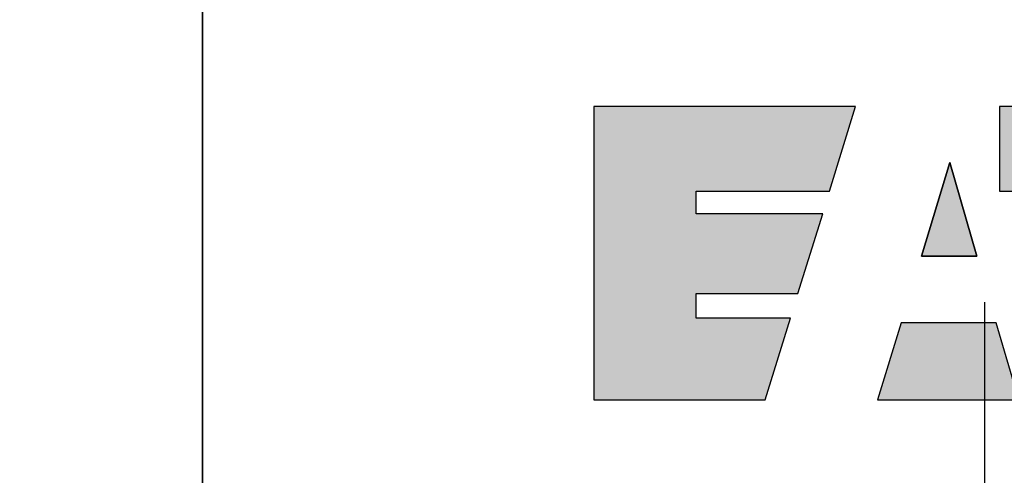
# Model space of a CAD drawing. Header units: millimetres. Extents: x 70863 to 97198, y -18528 to 3008.
# Tile 36 of 148: x 91315 to 91366, y -15355 to -15332. Entities that reach past the tile are written whole.
import ezdxf

# ---------------------------------------------------------------- set-up
doc = ezdxf.new("R2010")
doc.units = ezdxf.units.MM
doc.layers.add('2DE_OBJ_EATON-Cabinet', color=7, linetype='Continuous', lineweight=25)
doc.layers.add('CP_DETAL_GRID', color=7, linetype='Continuous')
doc.layers.add('EATON_LOGO', color=5, linetype='Continuous')

# ---------------------------------------------------------------- blocks, each defined once
blk = doc.blocks.new('2d_eaton_logo')
for points in [[(1.047, -0.413), (2.086, -0.413), (2.086, -0.413), (2.344, 0.403), (1.047, 0.403), (1.047, 0.634), (2.41, 0.634), (2.676, 1.5), (0, 1.5), (0, -1.5), (1.754, -1.5), (2.012, -0.663), (2.012, -0.663), (1.047, -0.663), (1.047, -0.663), (1.047, -0.413)], [(6.444, -1.5), (6.42, -1.487), (6.388, -1.463), (6.345, -1.428), (6.298, -1.386), (6.242, -1.333), (6.183, -1.271), (6.154, -1.234), (6.125, -1.197), (6.093, -1.157), (6.034, -1.072), (6.005, -1.024), (5.947, -0.923), (5.894, -0.812), (5.87, -0.753), (5.848, -0.692), (5.827, -0.628), (5.809, -0.562), (5.809, -0.562), (5.793, -0.493), (5.779, -0.421), (5.779, -0.421), (5.769, -0.347), (5.761, -0.272), (5.755, -0.193), (5.753, -0.113), (5.758, 0.02), (5.763, 0.086), (5.785, 0.219), (5.798, 0.286), (5.817, 0.349), (5.835, 0.416), (5.856, 0.477), (5.88, 0.541), (5.904, 0.602), (5.933, 0.663), (5.963, 0.721), (6.032, 0.838), (6.069, 0.891), (6.109, 0.947), (6.149, 0.998), (6.194, 1.048), (6.239, 1.096), (6.287, 1.144), (6.335, 1.189), (6.388, 1.232), (6.441, 1.272), (6.497, 1.309), (6.553, 1.343), (6.611, 1.378), (6.672, 1.407), (6.8, 1.46), (6.866, 1.481), (6.933, 1.5), (4.148, 1.5), (4.148, 0.634), (5.03, 0.634), (5.03, -1.5)], [(3.351, -0.031), (3.917, -0.031), (3.917, -0.031), (3.64, 0.926), (3.351, -0.031)], [(2.902, -1.5), (4.347, -1.5), (4.116, -0.711), (3.143, -0.711)]]:
    blk.add_hatch(color=256).paths.add_polyline_path(points)
for p, q in [((0, 1.5), (0, -1.5)), ((2.676, 1.5), (0, 1.5)), ((2.676, 1.5), (0, 1.5)), ((2.41, 0.634), (2.676, 1.5)), ((2.41, 0.634), (2.676, 1.5)), ((4.148, 1.5), (4.148, 0.634)), ((4.148, 1.5), (4.148, 0.634)), ((6.933, 1.5), (4.148, 1.5)), ((6.933, 1.5), (4.148, 1.5)), ((3.351, -0.031), (3.64, 0.926)), ((3.64, 0.926), (3.351, -0.031)), ((3.64, 0.926), (3.917, -0.031)), ((3.917, -0.031), (3.64, 0.926)), ((1.047, 0.403), (1.047, 0.634)), ((1.047, 0.403), (1.047, 0.634)), ((1.047, 0.634), (2.41, 0.634)), ((1.047, 0.634), (2.41, 0.634)), ((4.148, 0.634), (5.03, 0.634)), ((4.148, 0.634), (5.03, 0.634)), ((2.344, 0.403), (1.047, 0.403)), ((2.344, 0.403), (1.047, 0.403)), ((2.086, -0.413), (2.344, 0.403)), ((2.086, -0.413), (2.344, 0.403)), ((3.351, -0.031), (3.917, -0.031)), ((3.917, -0.031), (3.351, -0.031)), ((1.047, -0.663), (1.047, -0.413)), ((1.047, -0.663), (1.047, -0.413)), ((1.047, -0.413), (2.086, -0.413)), ((1.047, -0.413), (2.086, -0.413)), ((2.012, -0.663), (1.047, -0.663)), ((2.012, -0.663), (1.047, -0.663)), ((1.754, -1.5), (2.012, -0.663)), ((1.754, -1.5), (2.012, -0.663)), ((3.143, -0.711), (2.902, -1.5)), ((3.143, -0.711), (2.902, -1.5)), ((4.116, -0.711), (3.143, -0.711)), ((4.116, -0.711), (3.143, -0.711)), ((4.347, -1.5), (4.116, -0.711)), ((4.347, -1.5), (4.116, -0.711)), ((0, -1.5), (1.754, -1.5)), ((0, -1.5), (1.754, -1.5)), ((2.902, -1.5), (4.347, -1.5)), ((2.902, -1.5), (4.347, -1.5))]:
    blk.add_line(p, q)

msp = doc.modelspace()

# ---------------------------------------------------------------- linework, layer by layer
at = {"layer": '2DE_OBJ_EATON-Cabinet'}
for points in [[(90899.84, -15330.581), (90899.84, -17330.581), (91324.84, -17330.581), (91324.84, -15330.581)], [(91324.84, -15331.421), (91324.84, -17331.421), (91749.84, -17331.421), (91749.84, -15331.421)]]:
    msp.add_lwpolyline(points, close=True, dxfattribs=at)
at = {"layer": 'CP_DETAL_GRID'}
msp.add_line((91364.84, -15366.421), (91364.84, -15346.421), dxfattribs=at)

# ---------------------------------------------------------------- block references
at = {"layer": 'EATON_LOGO', "xscale": 4.99999999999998, "yscale": 4.99999999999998, "zscale": 4.99999999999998}
msp.add_blockref('2d_eaton_logo', (91344.84, -15343.921), dxfattribs=at)

doc.saveas('drawing.dxf')
